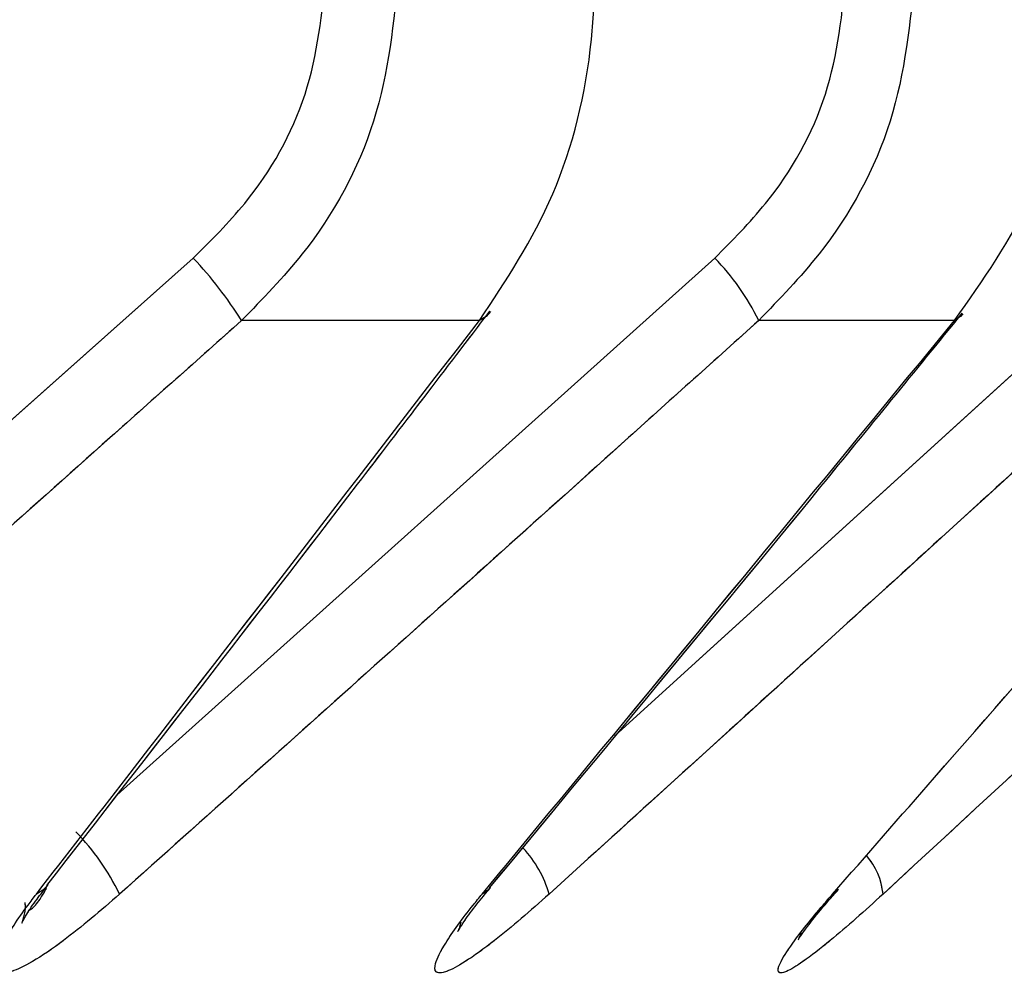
# Model space of a CAD drawing. Header units: inches. Extents: x 0.1 to 16.9, y 0.1 to 10.9.
# Tile 127 of 235: x 6.552942 to 6.553308, y 2.443097 to 2.443451. Entities that reach past the tile are written whole.
import ezdxf

# ---------------------------------------------------------------- set-up
doc = ezdxf.new("R2010")
doc.units = ezdxf.units.IN
doc.header["$MEASUREMENT"] = 0
doc.linetypes.add('PHANTOM', pattern=[0.49999999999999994, 0.25, -0.05, 0.05, -0.05, 0.05, -0.05])

msp = doc.modelspace()

# ---------------------------------------------------------------- linework, layer by layer
at = {"color": 7, "linetype": 'Continuous', "lineweight": 25}
for p, q in [((6.552766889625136, 2.443149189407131), (6.553006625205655, 2.443362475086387)), ((6.552978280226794, 2.443162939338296), (6.553200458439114, 2.443362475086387)), ((6.553163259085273, 2.443184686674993), (6.553358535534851, 2.443362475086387)), ((6.553112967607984, 2.443339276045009), (6.55302455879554, 2.443339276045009)), ((6.553289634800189, 2.443339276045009), (6.553216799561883, 2.443339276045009))]:
    msp.add_line(p, q, dxfattribs=at)
at = {"color": 7, "linetype": 'PHANTOM', "lineweight": 18}
for p, q in [((6.552766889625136, 2.443149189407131), (6.553006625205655, 2.443362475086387)), ((6.552766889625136, 2.443149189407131), (6.553006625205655, 2.443362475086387)), ((6.552766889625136, 2.443149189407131), (6.553006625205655, 2.443362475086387)), ((6.552978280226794, 2.443162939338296), (6.553200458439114, 2.443362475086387)), ((6.552978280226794, 2.443162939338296), (6.553200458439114, 2.443362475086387)), ((6.552978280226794, 2.443162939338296), (6.553200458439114, 2.443362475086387)), ((6.553163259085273, 2.443184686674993), (6.553358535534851, 2.443362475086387)), ((6.553163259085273, 2.443184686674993), (6.553358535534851, 2.443362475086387)), ((6.553163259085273, 2.443184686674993), (6.553358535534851, 2.443362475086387)), ((6.553112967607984, 2.443339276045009), (6.553024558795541, 2.443339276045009)), ((6.553112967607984, 2.443339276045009), (6.553024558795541, 2.443339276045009)), ((6.553112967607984, 2.443339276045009), (6.553024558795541, 2.443339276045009)), ((6.553289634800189, 2.443339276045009), (6.553216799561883, 2.443339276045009)), ((6.553289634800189, 2.443339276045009), (6.553216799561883, 2.443339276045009)), ((6.553289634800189, 2.443339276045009), (6.553216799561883, 2.443339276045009))]:
    msp.add_line(p, q, dxfattribs=at)
at = {"color": 7, "linetype": 'Continuous', "lineweight": 25, "flags": 128}
for points in [[(6.55311715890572, 2.443342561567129), (6.553115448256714, 2.44334078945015), (6.553112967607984, 2.443339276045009)], [(6.553292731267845, 2.443341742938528), (6.553291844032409, 2.44334078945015), (6.553289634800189, 2.443339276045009)], [(6.552952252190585, 2.443129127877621), (6.552950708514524, 2.443127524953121), (6.552948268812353, 2.443125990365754)], [(6.553116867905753, 2.443128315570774), (6.553116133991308, 2.443127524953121), (6.553113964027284, 2.443125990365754)], [(6.55324640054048, 2.443127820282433), (6.553246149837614, 2.443127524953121), (6.553244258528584, 2.443125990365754)]]:
    msp.add_lwpolyline(points, dxfattribs=at)
at = {"color": 7, "linetype": 'PHANTOM', "lineweight": 18, "flags": 128}
for points in [[(6.553117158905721, 2.443342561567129), (6.553115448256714, 2.44334078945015), (6.553112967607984, 2.443339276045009)], [(6.553117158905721, 2.443342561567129), (6.553115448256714, 2.44334078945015), (6.553112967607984, 2.443339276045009)], [(6.553117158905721, 2.443342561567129), (6.553115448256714, 2.44334078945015), (6.553112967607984, 2.443339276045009)], [(6.553292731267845, 2.443341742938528), (6.553291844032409, 2.44334078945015), (6.553289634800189, 2.443339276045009)], [(6.553292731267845, 2.443341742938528), (6.553291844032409, 2.44334078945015), (6.553289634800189, 2.443339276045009)], [(6.553292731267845, 2.443341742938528), (6.553291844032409, 2.44334078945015), (6.553289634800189, 2.443339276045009)], [(6.552952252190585, 2.443129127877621), (6.552950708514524, 2.443127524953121), (6.552948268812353, 2.443125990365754)], [(6.552952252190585, 2.443129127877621), (6.552950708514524, 2.443127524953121), (6.552948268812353, 2.443125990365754)], [(6.552952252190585, 2.443129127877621), (6.552950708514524, 2.443127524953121), (6.552948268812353, 2.443125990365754)], [(6.553116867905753, 2.443128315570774), (6.553116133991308, 2.443127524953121), (6.553113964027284, 2.443125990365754)], [(6.553116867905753, 2.443128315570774), (6.553116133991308, 2.443127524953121), (6.553113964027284, 2.443125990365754)], [(6.553116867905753, 2.443128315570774), (6.553116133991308, 2.443127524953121), (6.553113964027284, 2.443125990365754)], [(6.55324640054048, 2.443127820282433), (6.553246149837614, 2.443127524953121), (6.553244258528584, 2.443125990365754)], [(6.55324640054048, 2.443127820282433), (6.553246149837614, 2.443127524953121), (6.553244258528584, 2.443125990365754)], [(6.55324640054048, 2.443127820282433), (6.553246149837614, 2.443127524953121), (6.553244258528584, 2.443125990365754)]]:
    msp.add_lwpolyline(points, dxfattribs=at)
at = {"color": 7, "linetype": 'Continuous', "lineweight": 25}
for centre, radius, start, end in [((6.552898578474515, 2.443260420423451), 0.0001486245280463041, 32.04393264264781, 43.36637361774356), ((6.55313919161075, 2.443301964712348), 8.611114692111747e-05, 25.67670635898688, 44.64409526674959), ((6.552900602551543, 2.443088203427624), 8.722952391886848e-05, 25.67016248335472, 44.35835004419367), ((6.553100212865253, 2.443115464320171), 4.007541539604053e-05, 15.22771430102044, 43.61244341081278), ((6.553237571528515, 2.443123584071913), 2.55784757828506e-05, 5.398079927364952, 40.88614850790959)]:
    msp.add_arc(centre, radius, start, end, dxfattribs=at)
at = {"color": 7, "linetype": 'PHANTOM', "lineweight": 18}
for centre, radius, start, end in [((6.552898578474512, 2.443260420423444), 0.000148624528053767, 32.04393264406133, 43.36637361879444), ((6.552898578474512, 2.443260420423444), 0.000148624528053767, 32.04393264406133, 43.36637361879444), ((6.552898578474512, 2.443260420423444), 0.000148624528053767, 32.04393264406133, 43.36637361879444), ((6.55313919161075, 2.443301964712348), 8.611114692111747e-05, 25.67670635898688, 44.64409526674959), ((6.55313919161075, 2.443301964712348), 8.611114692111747e-05, 25.67670635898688, 44.64409526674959), ((6.55313919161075, 2.443301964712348), 8.611114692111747e-05, 25.67670635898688, 44.64409526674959), ((6.552900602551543, 2.443088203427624), 8.722952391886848e-05, 25.67016248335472, 44.35835004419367), ((6.552900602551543, 2.443088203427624), 8.722952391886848e-05, 25.67016248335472, 44.35835004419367), ((6.552900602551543, 2.443088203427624), 8.722952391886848e-05, 25.67016248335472, 44.35835004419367), ((6.553100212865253, 2.443115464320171), 4.007541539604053e-05, 15.22771430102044, 43.61244341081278), ((6.553100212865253, 2.443115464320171), 4.007541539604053e-05, 15.22771430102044, 43.61244341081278), ((6.553100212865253, 2.443115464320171), 4.007541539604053e-05, 15.22771430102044, 43.61244341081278), ((6.553237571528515, 2.443123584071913), 2.55784757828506e-05, 5.398079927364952, 40.88614850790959), ((6.553237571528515, 2.443123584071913), 2.55784757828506e-05, 5.398079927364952, 40.88614850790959), ((6.553237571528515, 2.443123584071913), 2.55784757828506e-05, 5.398079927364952, 40.88614850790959)]:
    msp.add_arc(centre, radius, start, end, dxfattribs=at)
at = {"color": 7, "linetype": 'Continuous', "lineweight": 25}
for points, knots in [([(6.553006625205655, 2.443362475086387), (6.553013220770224, 2.443369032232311), (6.553030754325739, 2.443386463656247), (6.553051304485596, 2.443422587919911), (6.553054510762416, 2.443453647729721), (6.55305611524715, 2.443469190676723)], [0, 0, 0, 0, 0.2315050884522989, 0.615429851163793, 0.9999999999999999, 0.9999999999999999, 0.9999999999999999, 0.9999999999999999]), ([(6.553083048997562, 2.443469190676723), (6.553081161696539, 2.4434502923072), (6.553077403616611, 2.44341266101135), (6.553053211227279, 2.4433686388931), (6.553032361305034, 2.443347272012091), (6.55302455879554, 2.443339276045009)], [0, 0, 0, 0, 0.3869935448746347, 0.7705992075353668, 1, 1, 1, 1]), ([(6.553112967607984, 2.443339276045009), (6.553122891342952, 2.443354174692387), (6.553142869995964, 2.443384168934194), (6.55315472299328, 2.443431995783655), (6.553155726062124, 2.443460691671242), (6.553156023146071, 2.443469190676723)], [0, 0, 0, 0, 0.4099050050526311, 0.8252285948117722, 1, 1, 1, 1]), ([(6.553200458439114, 2.443362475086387), (6.553206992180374, 2.443369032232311), (6.553224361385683, 2.443386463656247), (6.553244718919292, 2.443422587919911), (6.553247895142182, 2.443453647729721), (6.55324948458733, 2.443469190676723)], [0, 0, 0, 0, 0.2315050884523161, 0.6154298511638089, 1, 1, 1, 1]), ([(6.553275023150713, 2.443469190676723), (6.55327314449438, 2.4434502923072), (6.553269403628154, 2.44341266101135), (6.553245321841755, 2.4433686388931), (6.553224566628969, 2.443347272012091), (6.553216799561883, 2.443339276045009)], [0, 0, 0, 0, 0.3869935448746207, 0.7705992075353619, 1, 1, 1, 1]), ([(6.553289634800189, 2.443339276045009), (6.553300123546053, 2.443354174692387), (6.553321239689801, 2.443384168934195), (6.553333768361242, 2.443431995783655), (6.553334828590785, 2.443460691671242), (6.553335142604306, 2.443469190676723)], [0, 0, 0, 0, 0.409905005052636, 0.8252285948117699, 0.9999999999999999, 0.9999999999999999, 0.9999999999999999, 0.9999999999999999]), ([(6.552952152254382, 2.443129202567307), (6.552990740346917, 2.443178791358), (6.553045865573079, 2.443249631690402), (6.553100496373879, 2.443321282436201), (6.553116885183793, 2.443342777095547)], [0, 0, 0, 0, 0.7000078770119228, 1, 1, 1, 1]), ([(6.55311676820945, 2.443128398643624), (6.553157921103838, 2.443177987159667), (6.553216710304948, 2.443248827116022), (6.55327497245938, 2.443320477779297), (6.553292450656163, 2.443341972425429)], [0, 0, 0, 0, 0.7000077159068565, 1, 1, 1, 1]), ([(6.55302455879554, 2.443339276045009), (6.553008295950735, 2.443324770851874), (6.552928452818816, 2.443253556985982), (6.552848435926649, 2.443182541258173), (6.552784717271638, 2.443125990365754)], [0, 0, 0, 0, 0.203684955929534, 1, 1, 1, 1]), ([(6.552948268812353, 2.443125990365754), (6.55295946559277, 2.443140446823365), (6.553014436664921, 2.443211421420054), (6.553069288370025, 2.443282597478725), (6.553112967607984, 2.443339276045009)], [0, 0, 0, 0, 0.2036849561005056, 1, 1, 1, 1]), ([(6.553216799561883, 2.443339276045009), (6.553200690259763, 2.443324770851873), (6.553121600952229, 2.443253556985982), (6.553042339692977, 2.443182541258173), (6.552979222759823, 2.443125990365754)], [0, 0, 0, 0, 0.2036849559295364, 1, 1, 1, 1]), ([(6.553113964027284, 2.443125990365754), (6.553125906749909, 2.443140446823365), (6.553184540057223, 2.443211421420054), (6.553243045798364, 2.443282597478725), (6.553289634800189, 2.443339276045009)], [0, 0, 0, 0, 0.2036849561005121, 1, 1, 1, 1]), ([(6.553373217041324, 2.443339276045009), (6.55335732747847, 2.443324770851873), (6.55327931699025, 2.443253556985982), (6.553201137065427, 2.443182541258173), (6.553138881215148, 2.443125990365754)], [0, 0, 0, 0, 0.2036849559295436, 1, 1, 1, 1]), ([(6.553493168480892, 2.443339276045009), (6.553477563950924, 2.443324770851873), (6.553400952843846, 2.443253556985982), (6.553324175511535, 2.443182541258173), (6.55326303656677, 2.443125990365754)], [0, 0, 0, 0, 0.2036849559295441, 1, 1, 1, 1]), ([(6.553244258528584, 2.443125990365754), (6.553256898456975, 2.443140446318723), (6.5533094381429, 2.443200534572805), (6.553361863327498, 2.44326079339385), (6.553401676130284, 2.443306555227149)], [0, 0, 0, 0, 0.2405786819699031, 0.9999999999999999, 0.9999999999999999, 0.9999999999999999, 0.9999999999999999]), ([(6.552943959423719, 2.443122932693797), (6.552943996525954, 2.443122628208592), (6.552944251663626, 2.443120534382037), (6.552943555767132, 2.443117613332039), (6.552942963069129, 2.443115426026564), (6.55294274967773, 2.443115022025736), (6.552943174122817, 2.443115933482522), (6.552944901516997, 2.443118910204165), (6.55294793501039, 2.443123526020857), (6.552951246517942, 2.44312769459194), (6.552952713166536, 2.443129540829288)], [0, 0, 0, 0, 0.02179882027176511, 0.1499020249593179, 0.249185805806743, 0.3376445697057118, 0.4443245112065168, 0.5925091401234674, 0.8195245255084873, 1, 1, 1, 1]), ([(6.552945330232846, 2.443119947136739), (6.552945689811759, 2.443120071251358), (6.552946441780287, 2.443120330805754), (6.552947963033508, 2.443121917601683), (6.552949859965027, 2.443124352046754), (6.552951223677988, 2.443126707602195), (6.552952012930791, 2.443128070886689)], [0, 0, 0, 0, 0.1993746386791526, 0.4169417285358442, 0.662553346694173, 1, 1, 1, 1]), ([(6.553106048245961, 2.443115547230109), (6.553105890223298, 2.44311486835), (6.553105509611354, 2.44311323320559), (6.553104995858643, 2.443112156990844), (6.553104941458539, 2.443112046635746), (6.553105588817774, 2.443113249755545), (6.553107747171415, 2.443116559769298), (6.553111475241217, 2.44312173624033), (6.553115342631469, 2.443126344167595), (6.553117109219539, 2.443128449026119)], [0, 0, 0, 0, 0.06473542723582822, 0.155921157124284, 0.2431253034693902, 0.3567714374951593, 0.5265279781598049, 0.7837223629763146, 1, 1, 1, 1]), ([(6.553232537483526, 2.443111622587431), (6.553232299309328, 2.443110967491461), (6.553231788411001, 2.443109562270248), (6.553231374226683, 2.443108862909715), (6.553231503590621, 2.443109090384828), (6.553232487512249, 2.443110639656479), (6.55323531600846, 2.443114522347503), (6.553239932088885, 2.44312037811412), (6.55324448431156, 2.443125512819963), (6.553246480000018, 2.443127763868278)], [0, 0, 0, 0, 0.06767228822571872, 0.1451612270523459, 0.2237231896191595, 0.3362469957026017, 0.5111906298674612, 0.7857066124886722, 1, 1, 1, 1]), ([(6.552979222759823, 2.443125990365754), (6.552972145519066, 2.443119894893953), (6.552960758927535, 2.443110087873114), (6.552947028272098, 2.443100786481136), (6.552938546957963, 2.443096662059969), (6.552933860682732, 2.44309653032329), (6.55293270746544, 2.443100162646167), (6.552935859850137, 2.443108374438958), (6.552942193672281, 2.443118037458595), (6.552947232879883, 2.443124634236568), (6.552948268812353, 2.443125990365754)], [0, 0, 0, 0, 0.2086143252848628, 0.3356401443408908, 0.442420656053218, 0.5496604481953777, 0.6478447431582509, 0.7774633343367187, 0.9542521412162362, 1, 1, 1, 1]), ([(6.553138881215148, 2.443125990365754), (6.553131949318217, 2.443119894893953), (6.553120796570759, 2.443110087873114), (6.553107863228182, 2.443100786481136), (6.553100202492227, 2.443096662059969), (6.553096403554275, 2.44309653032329), (6.553096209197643, 2.443100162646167), (6.553100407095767, 2.443108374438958), (6.553107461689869, 2.443118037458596), (6.553112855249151, 2.443124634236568), (6.553113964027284, 2.443125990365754)], [0, 0, 0, 0, 0.2086143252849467, 0.3356401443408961, 0.4424206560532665, 0.5496604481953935, 0.6478447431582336, 0.7774633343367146, 0.9542521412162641, 1, 1, 1, 1]), ([(6.55326303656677, 2.443125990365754), (6.55325627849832, 2.443119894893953), (6.553245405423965, 2.443110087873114), (6.553233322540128, 2.443100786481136), (6.553226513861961, 2.443096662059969), (6.553223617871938, 2.44309653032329), (6.553224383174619, 2.443100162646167), (6.553229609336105, 2.443108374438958), (6.553237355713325, 2.443118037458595), (6.553243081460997, 2.443124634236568), (6.553244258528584, 2.443125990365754)], [0, 0, 0, 0, 0.2086143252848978, 0.3356401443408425, 0.4424206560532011, 0.5496604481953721, 0.6478447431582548, 0.7774633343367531, 0.9542521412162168, 1, 1, 1, 1])]:
    msp.add_open_spline(points, degree=3, knots=knots, dxfattribs=at)
at = {"color": 7, "linetype": 'PHANTOM', "lineweight": 18}
for points, knots in [([(6.553006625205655, 2.443362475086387), (6.553013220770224, 2.443369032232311), (6.553030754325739, 2.443386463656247), (6.553051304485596, 2.443422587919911), (6.553054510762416, 2.443453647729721), (6.55305611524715, 2.443469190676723)], [0, 0, 0, 0, 0.2315050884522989, 0.615429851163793, 0.9999999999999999, 0.9999999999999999, 0.9999999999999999, 0.9999999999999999]), ([(6.553006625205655, 2.443362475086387), (6.553013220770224, 2.443369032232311), (6.553030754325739, 2.443386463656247), (6.553051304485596, 2.443422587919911), (6.553054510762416, 2.443453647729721), (6.55305611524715, 2.443469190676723)], [0, 0, 0, 0, 0.2315050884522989, 0.615429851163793, 0.9999999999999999, 0.9999999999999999, 0.9999999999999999, 0.9999999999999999]), ([(6.553006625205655, 2.443362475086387), (6.553013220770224, 2.443369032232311), (6.553030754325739, 2.443386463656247), (6.553051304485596, 2.443422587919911), (6.553054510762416, 2.443453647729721), (6.55305611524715, 2.443469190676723)], [0, 0, 0, 0, 0.2315050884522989, 0.615429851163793, 0.9999999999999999, 0.9999999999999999, 0.9999999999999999, 0.9999999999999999]), ([(6.553083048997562, 2.443469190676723), (6.553081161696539, 2.4434502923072), (6.553077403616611, 2.44341266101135), (6.553053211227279, 2.4433686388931), (6.553032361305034, 2.443347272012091), (6.553024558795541, 2.443339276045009)], [0, 0, 0, 0, 0.3869935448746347, 0.7705992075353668, 1, 1, 1, 1]), ([(6.553083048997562, 2.443469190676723), (6.553081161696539, 2.4434502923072), (6.553077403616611, 2.44341266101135), (6.553053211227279, 2.4433686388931), (6.553032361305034, 2.443347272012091), (6.553024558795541, 2.443339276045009)], [0, 0, 0, 0, 0.3869935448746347, 0.7705992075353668, 1, 1, 1, 1]), ([(6.553083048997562, 2.443469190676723), (6.553081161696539, 2.4434502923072), (6.553077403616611, 2.44341266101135), (6.553053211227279, 2.4433686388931), (6.553032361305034, 2.443347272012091), (6.553024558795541, 2.443339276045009)], [0, 0, 0, 0, 0.3869935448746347, 0.7705992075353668, 1, 1, 1, 1]), ([(6.553112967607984, 2.443339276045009), (6.553122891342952, 2.443354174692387), (6.553142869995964, 2.443384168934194), (6.553154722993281, 2.443431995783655), (6.553155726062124, 2.443460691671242), (6.553156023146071, 2.443469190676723)], [0, 0, 0, 0, 0.4099050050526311, 0.8252285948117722, 1, 1, 1, 1]), ([(6.553112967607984, 2.443339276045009), (6.553122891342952, 2.443354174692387), (6.553142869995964, 2.443384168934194), (6.553154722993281, 2.443431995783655), (6.553155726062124, 2.443460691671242), (6.553156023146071, 2.443469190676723)], [0, 0, 0, 0, 0.4099050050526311, 0.8252285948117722, 1, 1, 1, 1]), ([(6.553112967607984, 2.443339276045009), (6.553122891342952, 2.443354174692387), (6.553142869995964, 2.443384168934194), (6.553154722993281, 2.443431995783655), (6.553155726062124, 2.443460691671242), (6.553156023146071, 2.443469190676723)], [0, 0, 0, 0, 0.4099050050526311, 0.8252285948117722, 1, 1, 1, 1]), ([(6.553200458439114, 2.443362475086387), (6.553206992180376, 2.443369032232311), (6.553224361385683, 2.443386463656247), (6.553244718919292, 2.443422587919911), (6.553247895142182, 2.443453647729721), (6.55324948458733, 2.443469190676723)], [0, 0, 0, 0, 0.2315050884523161, 0.6154298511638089, 1, 1, 1, 1]), ([(6.553200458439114, 2.443362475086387), (6.553206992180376, 2.443369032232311), (6.553224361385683, 2.443386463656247), (6.553244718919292, 2.443422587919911), (6.553247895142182, 2.443453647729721), (6.55324948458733, 2.443469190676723)], [0, 0, 0, 0, 0.2315050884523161, 0.6154298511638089, 1, 1, 1, 1]), ([(6.553200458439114, 2.443362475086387), (6.553206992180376, 2.443369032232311), (6.553224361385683, 2.443386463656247), (6.553244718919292, 2.443422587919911), (6.553247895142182, 2.443453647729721), (6.55324948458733, 2.443469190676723)], [0, 0, 0, 0, 0.2315050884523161, 0.6154298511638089, 1, 1, 1, 1]), ([(6.553275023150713, 2.443469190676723), (6.55327314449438, 2.4434502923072), (6.553269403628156, 2.44341266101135), (6.553245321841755, 2.4433686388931), (6.553224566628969, 2.443347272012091), (6.553216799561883, 2.443339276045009)], [0, 0, 0, 0, 0.3869935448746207, 0.7705992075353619, 1, 1, 1, 1]), ([(6.553275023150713, 2.443469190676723), (6.55327314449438, 2.4434502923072), (6.553269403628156, 2.44341266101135), (6.553245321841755, 2.4433686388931), (6.553224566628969, 2.443347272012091), (6.553216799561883, 2.443339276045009)], [0, 0, 0, 0, 0.3869935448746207, 0.7705992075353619, 1, 1, 1, 1]), ([(6.553275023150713, 2.443469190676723), (6.55327314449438, 2.4434502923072), (6.553269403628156, 2.44341266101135), (6.553245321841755, 2.4433686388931), (6.553224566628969, 2.443347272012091), (6.553216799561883, 2.443339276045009)], [0, 0, 0, 0, 0.3869935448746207, 0.7705992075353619, 1, 1, 1, 1]), ([(6.553289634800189, 2.443339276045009), (6.553300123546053, 2.443354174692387), (6.553321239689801, 2.443384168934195), (6.553333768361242, 2.443431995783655), (6.553334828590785, 2.443460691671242), (6.553335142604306, 2.443469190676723)], [0, 0, 0, 0, 0.409905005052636, 0.8252285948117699, 0.9999999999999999, 0.9999999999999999, 0.9999999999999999, 0.9999999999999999]), ([(6.553289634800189, 2.443339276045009), (6.553300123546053, 2.443354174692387), (6.553321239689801, 2.443384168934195), (6.553333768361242, 2.443431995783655), (6.553334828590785, 2.443460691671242), (6.553335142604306, 2.443469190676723)], [0, 0, 0, 0, 0.409905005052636, 0.8252285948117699, 0.9999999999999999, 0.9999999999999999, 0.9999999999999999, 0.9999999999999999]), ([(6.553289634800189, 2.443339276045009), (6.553300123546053, 2.443354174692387), (6.553321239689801, 2.443384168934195), (6.553333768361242, 2.443431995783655), (6.553334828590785, 2.443460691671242), (6.553335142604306, 2.443469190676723)], [0, 0, 0, 0, 0.409905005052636, 0.8252285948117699, 0.9999999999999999, 0.9999999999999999, 0.9999999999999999, 0.9999999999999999]), ([(6.552952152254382, 2.443129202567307), (6.552990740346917, 2.443178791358), (6.553045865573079, 2.443249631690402), (6.553100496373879, 2.443321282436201), (6.553116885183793, 2.443342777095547)], [0, 0, 0, 0, 0.700007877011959, 1, 1, 1, 1]), ([(6.552952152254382, 2.443129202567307), (6.552990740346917, 2.443178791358), (6.553045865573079, 2.443249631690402), (6.553100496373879, 2.443321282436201), (6.553116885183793, 2.443342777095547)], [0, 0, 0, 0, 0.7000078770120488, 1, 1, 1, 1]), ([(6.552952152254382, 2.443129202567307), (6.552990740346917, 2.443178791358), (6.553045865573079, 2.443249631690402), (6.553100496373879, 2.443321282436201), (6.553116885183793, 2.443342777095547)], [0, 0, 0, 0, 0.7000078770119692, 1, 1, 1, 1]), ([(6.55311676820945, 2.443128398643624), (6.553157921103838, 2.443177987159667), (6.553216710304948, 2.443248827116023), (6.55327497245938, 2.443320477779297), (6.553292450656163, 2.443341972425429)], [0, 0, 0, 0, 0.7000077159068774, 1, 1, 1, 1]), ([(6.55311676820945, 2.443128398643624), (6.553157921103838, 2.443177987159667), (6.553216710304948, 2.443248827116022), (6.55327497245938, 2.443320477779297), (6.553292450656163, 2.443341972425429)], [0, 0, 0, 0, 0.700007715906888, 1, 1, 1, 1]), ([(6.55311676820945, 2.443128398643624), (6.553157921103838, 2.443177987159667), (6.553216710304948, 2.443248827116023), (6.55327497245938, 2.443320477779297), (6.553292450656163, 2.443341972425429)], [0, 0, 0, 0, 0.7000077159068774, 1, 1, 1, 1]), ([(6.553024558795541, 2.443339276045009), (6.553008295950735, 2.443324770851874), (6.552928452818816, 2.443253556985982), (6.552848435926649, 2.443182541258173), (6.552784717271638, 2.443125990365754)], [0, 0, 0, 0, 0.203684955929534, 1, 1, 1, 1]), ([(6.553024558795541, 2.443339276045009), (6.553008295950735, 2.443324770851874), (6.552928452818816, 2.443253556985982), (6.552848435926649, 2.443182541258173), (6.552784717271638, 2.443125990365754)], [0, 0, 0, 0, 0.203684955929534, 1, 1, 1, 1]), ([(6.553024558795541, 2.443339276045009), (6.553008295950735, 2.443324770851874), (6.552928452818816, 2.443253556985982), (6.552848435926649, 2.443182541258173), (6.552784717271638, 2.443125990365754)], [0, 0, 0, 0, 0.203684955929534, 1, 1, 1, 1]), ([(6.552948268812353, 2.443125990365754), (6.55295946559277, 2.443140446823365), (6.553014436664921, 2.443211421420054), (6.553069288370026, 2.443282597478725), (6.553112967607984, 2.443339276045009)], [0, 0, 0, 0, 0.2036849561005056, 1, 1, 1, 1]), ([(6.552948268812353, 2.443125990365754), (6.55295946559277, 2.443140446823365), (6.553014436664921, 2.443211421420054), (6.553069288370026, 2.443282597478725), (6.553112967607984, 2.443339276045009)], [0, 0, 0, 0, 0.2036849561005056, 1, 1, 1, 1]), ([(6.552948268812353, 2.443125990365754), (6.55295946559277, 2.443140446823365), (6.553014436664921, 2.443211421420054), (6.553069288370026, 2.443282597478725), (6.553112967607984, 2.443339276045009)], [0, 0, 0, 0, 0.2036849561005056, 1, 1, 1, 1]), ([(6.553216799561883, 2.443339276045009), (6.553200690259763, 2.443324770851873), (6.553121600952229, 2.443253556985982), (6.553042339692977, 2.443182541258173), (6.552979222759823, 2.443125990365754)], [0, 0, 0, 0, 0.2036849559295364, 1, 1, 1, 1]), ([(6.553216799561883, 2.443339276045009), (6.553200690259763, 2.443324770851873), (6.553121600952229, 2.443253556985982), (6.553042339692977, 2.443182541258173), (6.552979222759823, 2.443125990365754)], [0, 0, 0, 0, 0.2036849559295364, 1, 1, 1, 1]), ([(6.553216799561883, 2.443339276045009), (6.553200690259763, 2.443324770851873), (6.553121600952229, 2.443253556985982), (6.553042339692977, 2.443182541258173), (6.552979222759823, 2.443125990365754)], [0, 0, 0, 0, 0.2036849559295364, 1, 1, 1, 1]), ([(6.553113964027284, 2.443125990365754), (6.553125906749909, 2.443140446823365), (6.553184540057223, 2.443211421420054), (6.553243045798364, 2.443282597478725), (6.553289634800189, 2.443339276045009)], [0, 0, 0, 0, 0.2036849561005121, 1, 1, 1, 1]), ([(6.553113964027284, 2.443125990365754), (6.553125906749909, 2.443140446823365), (6.553184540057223, 2.443211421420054), (6.553243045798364, 2.443282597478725), (6.553289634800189, 2.443339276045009)], [0, 0, 0, 0, 0.2036849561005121, 1, 1, 1, 1]), ([(6.553113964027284, 2.443125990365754), (6.553125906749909, 2.443140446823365), (6.553184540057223, 2.443211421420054), (6.553243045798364, 2.443282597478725), (6.553289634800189, 2.443339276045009)], [0, 0, 0, 0, 0.2036849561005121, 1, 1, 1, 1]), ([(6.553373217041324, 2.443339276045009), (6.55335732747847, 2.443324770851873), (6.55327931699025, 2.443253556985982), (6.553201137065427, 2.443182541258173), (6.553138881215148, 2.443125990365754)], [0, 0, 0, 0, 0.2036849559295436, 1, 1, 1, 1]), ([(6.553373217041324, 2.443339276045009), (6.55335732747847, 2.443324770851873), (6.55327931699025, 2.443253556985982), (6.553201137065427, 2.443182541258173), (6.553138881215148, 2.443125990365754)], [0, 0, 0, 0, 0.2036849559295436, 1, 1, 1, 1]), ([(6.553373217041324, 2.443339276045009), (6.55335732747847, 2.443324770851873), (6.55327931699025, 2.443253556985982), (6.553201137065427, 2.443182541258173), (6.553138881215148, 2.443125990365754)], [0, 0, 0, 0, 0.2036849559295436, 1, 1, 1, 1]), ([(6.553493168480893, 2.443339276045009), (6.553477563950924, 2.443324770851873), (6.553400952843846, 2.443253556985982), (6.553324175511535, 2.443182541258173), (6.55326303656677, 2.443125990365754)], [0, 0, 0, 0, 0.2036849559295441, 1, 1, 1, 1]), ([(6.553493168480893, 2.443339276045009), (6.553477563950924, 2.443324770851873), (6.553400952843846, 2.443253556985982), (6.553324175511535, 2.443182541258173), (6.55326303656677, 2.443125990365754)], [0, 0, 0, 0, 0.2036849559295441, 1, 1, 1, 1]), ([(6.553493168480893, 2.443339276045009), (6.553477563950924, 2.443324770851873), (6.553400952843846, 2.443253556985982), (6.553324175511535, 2.443182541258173), (6.55326303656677, 2.443125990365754)], [0, 0, 0, 0, 0.2036849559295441, 1, 1, 1, 1]), ([(6.553244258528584, 2.443125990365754), (6.553256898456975, 2.443140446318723), (6.553309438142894, 2.443200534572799), (6.553361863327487, 2.443260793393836), (6.553401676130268, 2.443306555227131)], [0, 0, 0, 0, 0.240578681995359, 1, 1, 1, 1]), ([(6.553244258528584, 2.443125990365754), (6.553256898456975, 2.443140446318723), (6.55330943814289, 2.443200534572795), (6.55336186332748, 2.443260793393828), (6.553401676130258, 2.443306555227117)], [0, 0, 0, 0, 0.2405786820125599, 1, 1, 1, 1]), ([(6.553244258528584, 2.443125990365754), (6.553256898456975, 2.443140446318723), (6.55330943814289, 2.443200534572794), (6.553361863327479, 2.443260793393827), (6.553401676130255, 2.443306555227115)], [0, 0, 0, 0, 0.2405786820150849, 0.9999999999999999, 0.9999999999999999, 0.9999999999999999, 0.9999999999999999]), ([(6.552943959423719, 2.443122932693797), (6.552943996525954, 2.443122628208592), (6.552944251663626, 2.443120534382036), (6.552943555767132, 2.443117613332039), (6.552942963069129, 2.443115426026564), (6.55294274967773, 2.443115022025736), (6.552943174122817, 2.443115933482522), (6.552944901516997, 2.443118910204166), (6.552947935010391, 2.443123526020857), (6.552951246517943, 2.443127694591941), (6.552952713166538, 2.443129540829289)], [0, 0, 0, 0, 0.02179882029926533, 0.1499020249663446, 0.2491858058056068, 0.3376445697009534, 0.4443245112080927, 0.5925091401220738, 0.8195245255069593, 1, 1, 1, 1]), ([(6.552943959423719, 2.443122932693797), (6.552943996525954, 2.443122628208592), (6.552944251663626, 2.443120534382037), (6.552943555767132, 2.443117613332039), (6.552942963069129, 2.443115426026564), (6.55294274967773, 2.443115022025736), (6.552943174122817, 2.443115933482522), (6.552944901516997, 2.443118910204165), (6.552947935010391, 2.443123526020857), (6.552951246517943, 2.443127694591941), (6.552952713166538, 2.443129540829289)], [0, 0, 0, 0, 0.02179882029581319, 0.1499020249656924, 0.2491858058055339, 0.337644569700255, 0.4443245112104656, 0.5925091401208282, 0.8195245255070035, 1, 1, 1, 1]), ([(6.552943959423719, 2.443122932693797), (6.552943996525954, 2.443122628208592), (6.552944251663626, 2.443120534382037), (6.552943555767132, 2.443117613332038), (6.552942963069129, 2.443115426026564), (6.55294274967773, 2.443115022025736), (6.552943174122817, 2.443115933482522), (6.552944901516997, 2.443118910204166), (6.552947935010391, 2.443123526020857), (6.552951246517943, 2.443127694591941), (6.552952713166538, 2.443129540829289)], [0, 0, 0, 0, 0.02179882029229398, 0.149902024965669, 0.2491858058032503, 0.3376445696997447, 0.4443245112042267, 0.5925091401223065, 0.8195245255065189, 1, 1, 1, 1]), ([(6.552945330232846, 2.443119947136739), (6.552945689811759, 2.443120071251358), (6.552946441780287, 2.443120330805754), (6.552947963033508, 2.443121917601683), (6.552949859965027, 2.443124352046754), (6.552951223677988, 2.443126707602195), (6.552952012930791, 2.443128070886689)], [0, 0, 0, 0, 0.199374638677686, 0.416941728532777, 0.662553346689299, 1, 1, 1, 1]), ([(6.552945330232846, 2.443119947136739), (6.552945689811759, 2.443120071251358), (6.552946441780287, 2.443120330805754), (6.552947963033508, 2.443121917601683), (6.552949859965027, 2.443124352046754), (6.552951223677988, 2.443126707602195), (6.552952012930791, 2.443128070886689)], [0, 0, 0, 0, 0.199374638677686, 0.416941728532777, 0.662553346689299, 1, 1, 1, 1]), ([(6.552945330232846, 2.443119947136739), (6.552945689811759, 2.443120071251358), (6.552946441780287, 2.443120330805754), (6.552947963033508, 2.443121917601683), (6.552949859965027, 2.443124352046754), (6.552951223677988, 2.443126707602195), (6.552952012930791, 2.443128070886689)], [0, 0, 0, 0, 0.199374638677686, 0.416941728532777, 0.662553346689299, 1, 1, 1, 1]), ([(6.553106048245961, 2.443115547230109), (6.553105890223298, 2.44311486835), (6.553105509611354, 2.44311323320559), (6.553104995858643, 2.443112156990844), (6.553104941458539, 2.443112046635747), (6.553105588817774, 2.443113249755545), (6.553107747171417, 2.443116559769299), (6.553111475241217, 2.44312173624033), (6.553115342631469, 2.443126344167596), (6.553117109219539, 2.443128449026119)], [0, 0, 0, 0, 0.06473542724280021, 0.1559211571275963, 0.2431253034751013, 0.3567714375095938, 0.5265279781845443, 0.7837223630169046, 1, 1, 1, 1]), ([(6.553106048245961, 2.443115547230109), (6.553105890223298, 2.44311486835), (6.553105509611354, 2.443113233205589), (6.553104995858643, 2.443112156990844), (6.553104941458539, 2.443112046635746), (6.553105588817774, 2.443113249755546), (6.553107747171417, 2.4431165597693), (6.553111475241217, 2.443121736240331), (6.553115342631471, 2.443126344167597), (6.553117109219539, 2.443128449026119)], [0, 0, 0, 0, 0.06473542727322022, 0.1559211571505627, 0.2431253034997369, 0.3567714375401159, 0.5265279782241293, 0.7837223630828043, 1, 1, 1, 1]), ([(6.553106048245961, 2.443115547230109), (6.553105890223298, 2.44311486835), (6.553105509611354, 2.443113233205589), (6.553104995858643, 2.443112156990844), (6.553104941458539, 2.443112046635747), (6.553105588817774, 2.443113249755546), (6.553107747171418, 2.4431165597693), (6.553111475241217, 2.443121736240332), (6.553115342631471, 2.443126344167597), (6.553117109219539, 2.443128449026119)], [0, 0, 0, 0, 0.06473542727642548, 0.1559211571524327, 0.2431253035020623, 0.3567714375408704, 0.5265279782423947, 0.7837223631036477, 1, 1, 1, 1]), ([(6.553232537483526, 2.443111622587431), (6.553232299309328, 2.443110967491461), (6.553231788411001, 2.443109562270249), (6.553231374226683, 2.443108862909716), (6.553231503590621, 2.443109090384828), (6.553232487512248, 2.443110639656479), (6.553235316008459, 2.443114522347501), (6.553239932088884, 2.443120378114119), (6.55324448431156, 2.443125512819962), (6.553246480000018, 2.443127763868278)], [0, 0, 0, 0, 0.06767228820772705, 0.1451612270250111, 0.2237231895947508, 0.3362469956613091, 0.5111906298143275, 0.7857066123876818, 1, 1, 1, 1]), ([(6.553232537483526, 2.443111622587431), (6.553232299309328, 2.443110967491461), (6.553231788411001, 2.443109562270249), (6.553231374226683, 2.443108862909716), (6.553231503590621, 2.443109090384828), (6.553232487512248, 2.443110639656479), (6.553235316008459, 2.443114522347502), (6.553239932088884, 2.443120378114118), (6.55324448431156, 2.443125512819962), (6.553246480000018, 2.443127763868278)], [0, 0, 0, 0, 0.06767228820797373, 0.1451612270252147, 0.2237231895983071, 0.3362469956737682, 0.5111906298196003, 0.7857066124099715, 1, 1, 1, 1]), ([(6.553232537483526, 2.443111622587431), (6.553232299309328, 2.443110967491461), (6.553231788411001, 2.443109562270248), (6.553231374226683, 2.443108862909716), (6.553231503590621, 2.443109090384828), (6.553232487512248, 2.443110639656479), (6.553235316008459, 2.443114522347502), (6.553239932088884, 2.443120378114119), (6.55324448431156, 2.443125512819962), (6.553246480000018, 2.443127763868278)], [0, 0, 0, 0, 0.06767228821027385, 0.1451612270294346, 0.2237231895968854, 0.3362469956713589, 0.5111906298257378, 0.7857066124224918, 1, 1, 1, 1]), ([(6.552979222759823, 2.443125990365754), (6.552972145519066, 2.443119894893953), (6.552960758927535, 2.443110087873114), (6.552947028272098, 2.443100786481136), (6.552938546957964, 2.443096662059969), (6.552933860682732, 2.44309653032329), (6.55293270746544, 2.443100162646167), (6.552935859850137, 2.443108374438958), (6.552942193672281, 2.443118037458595), (6.552947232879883, 2.443124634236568), (6.552948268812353, 2.443125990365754)], [0, 0, 0, 0, 0.2086143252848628, 0.3356401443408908, 0.442420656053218, 0.5496604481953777, 0.6478447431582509, 0.7774633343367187, 0.9542521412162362, 1, 1, 1, 1]), ([(6.552979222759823, 2.443125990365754), (6.552972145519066, 2.443119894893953), (6.552960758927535, 2.443110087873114), (6.552947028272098, 2.443100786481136), (6.552938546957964, 2.443096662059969), (6.552933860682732, 2.44309653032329), (6.55293270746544, 2.443100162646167), (6.552935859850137, 2.443108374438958), (6.552942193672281, 2.443118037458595), (6.552947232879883, 2.443124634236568), (6.552948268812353, 2.443125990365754)], [0, 0, 0, 0, 0.2086143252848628, 0.3356401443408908, 0.442420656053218, 0.5496604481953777, 0.6478447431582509, 0.7774633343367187, 0.9542521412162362, 1, 1, 1, 1]), ([(6.552979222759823, 2.443125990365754), (6.552972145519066, 2.443119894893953), (6.552960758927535, 2.443110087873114), (6.552947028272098, 2.443100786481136), (6.552938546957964, 2.443096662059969), (6.552933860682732, 2.44309653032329), (6.55293270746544, 2.443100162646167), (6.552935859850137, 2.443108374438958), (6.552942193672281, 2.443118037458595), (6.552947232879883, 2.443124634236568), (6.552948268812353, 2.443125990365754)], [0, 0, 0, 0, 0.2086143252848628, 0.3356401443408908, 0.442420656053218, 0.5496604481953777, 0.6478447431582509, 0.7774633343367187, 0.9542521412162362, 1, 1, 1, 1]), ([(6.553138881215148, 2.443125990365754), (6.553131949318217, 2.443119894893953), (6.553120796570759, 2.443110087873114), (6.553107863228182, 2.443100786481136), (6.553100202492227, 2.443096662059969), (6.553096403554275, 2.44309653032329), (6.553096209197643, 2.443100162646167), (6.553100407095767, 2.443108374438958), (6.553107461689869, 2.443118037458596), (6.553112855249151, 2.443124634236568), (6.553113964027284, 2.443125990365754)], [0, 0, 0, 0, 0.2086143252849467, 0.3356401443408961, 0.4424206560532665, 0.5496604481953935, 0.6478447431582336, 0.7774633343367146, 0.9542521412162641, 1, 1, 1, 1]), ([(6.553138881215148, 2.443125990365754), (6.553131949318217, 2.443119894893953), (6.553120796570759, 2.443110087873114), (6.553107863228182, 2.443100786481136), (6.553100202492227, 2.443096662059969), (6.553096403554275, 2.44309653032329), (6.553096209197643, 2.443100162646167), (6.553100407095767, 2.443108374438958), (6.553107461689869, 2.443118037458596), (6.553112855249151, 2.443124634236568), (6.553113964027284, 2.443125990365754)], [0, 0, 0, 0, 0.2086143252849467, 0.3356401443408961, 0.4424206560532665, 0.5496604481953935, 0.6478447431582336, 0.7774633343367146, 0.9542521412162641, 1, 1, 1, 1]), ([(6.553138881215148, 2.443125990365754), (6.553131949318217, 2.443119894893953), (6.553120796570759, 2.443110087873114), (6.553107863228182, 2.443100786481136), (6.553100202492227, 2.443096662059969), (6.553096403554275, 2.44309653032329), (6.553096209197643, 2.443100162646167), (6.553100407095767, 2.443108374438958), (6.553107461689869, 2.443118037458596), (6.553112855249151, 2.443124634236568), (6.553113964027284, 2.443125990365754)], [0, 0, 0, 0, 0.2086143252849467, 0.3356401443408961, 0.4424206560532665, 0.5496604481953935, 0.6478447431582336, 0.7774633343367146, 0.9542521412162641, 1, 1, 1, 1]), ([(6.55326303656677, 2.443125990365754), (6.55325627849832, 2.443119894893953), (6.553245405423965, 2.443110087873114), (6.553233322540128, 2.443100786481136), (6.553226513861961, 2.443096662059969), (6.553223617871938, 2.44309653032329), (6.553224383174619, 2.443100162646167), (6.553229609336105, 2.443108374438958), (6.553237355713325, 2.443118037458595), (6.553243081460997, 2.443124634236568), (6.553244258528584, 2.443125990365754)], [0, 0, 0, 0, 0.2086143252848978, 0.3356401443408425, 0.4424206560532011, 0.5496604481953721, 0.6478447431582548, 0.7774633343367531, 0.9542521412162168, 1, 1, 1, 1]), ([(6.55326303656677, 2.443125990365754), (6.55325627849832, 2.443119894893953), (6.553245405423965, 2.443110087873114), (6.553233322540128, 2.443100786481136), (6.553226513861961, 2.443096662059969), (6.553223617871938, 2.44309653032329), (6.553224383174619, 2.443100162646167), (6.553229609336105, 2.443108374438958), (6.553237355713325, 2.443118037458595), (6.553243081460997, 2.443124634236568), (6.553244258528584, 2.443125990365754)], [0, 0, 0, 0, 0.2086143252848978, 0.3356401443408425, 0.4424206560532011, 0.5496604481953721, 0.6478447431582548, 0.7774633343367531, 0.9542521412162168, 1, 1, 1, 1]), ([(6.55326303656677, 2.443125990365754), (6.55325627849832, 2.443119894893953), (6.553245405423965, 2.443110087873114), (6.553233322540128, 2.443100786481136), (6.553226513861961, 2.443096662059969), (6.553223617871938, 2.44309653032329), (6.553224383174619, 2.443100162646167), (6.553229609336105, 2.443108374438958), (6.553237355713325, 2.443118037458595), (6.553243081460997, 2.443124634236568), (6.553244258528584, 2.443125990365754)], [0, 0, 0, 0, 0.2086143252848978, 0.3356401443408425, 0.4424206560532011, 0.5496604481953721, 0.6478447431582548, 0.7774633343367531, 0.9542521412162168, 1, 1, 1, 1])]:
    msp.add_open_spline(points, degree=3, knots=knots, dxfattribs=at)

doc.saveas('drawing.dxf')
